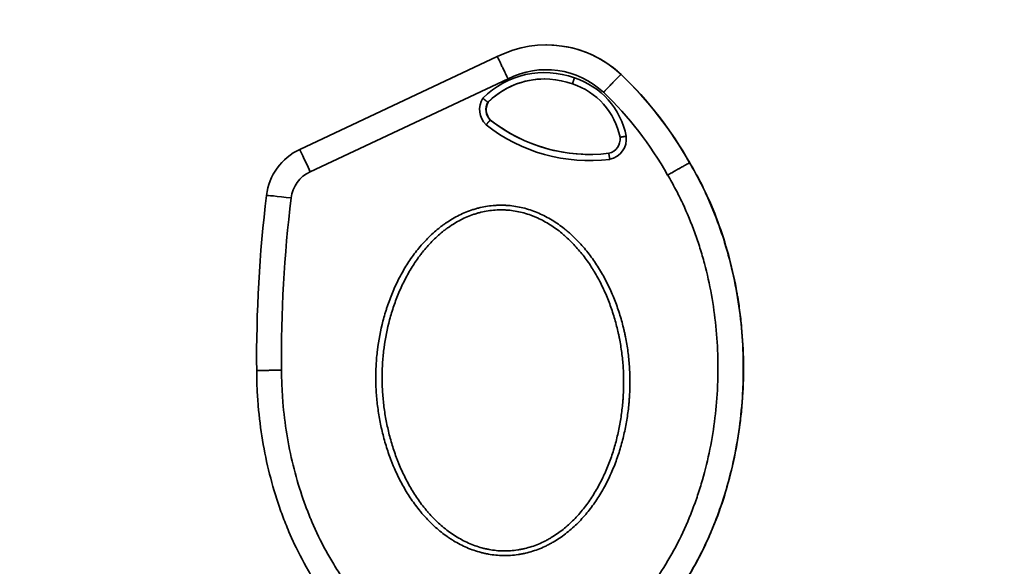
# Model space of a CAD drawing. Header units: millimetres. Extents: x 2770 to 3197, y 1404 to 1706.
# Tile 31 of 34: x 2983 to 3030, y 1653 to 1679. Entities that reach past the tile are written whole.
import ezdxf

# ---------------------------------------------------------------- set-up
doc = ezdxf.new("R2010")
doc.units = ezdxf.units.MM
doc.layers.add('粗实线层', color=7, linetype='Continuous', lineweight=35)
doc.styles.add('标准', font='txt', dxfattribs={"width": 0.667})
doc.dimstyles.new('对齐', dxfattribs={"dimtxt": 3, "dimasz": 2.5, "dimexe": 1.25, "dimexo": 0.625, "dimtad": 1, "dimdsep": 46, "dimtxsty": '标准', "dimcen": 2.5, "dimclrd": 3, "dimclre": 3, "dimclrt": 3, "dimadec": 0, "dimazin": 0, "dimtfac": 1, "dimtmove": 0, "dimatfit": 3, "dimfxl": 1, "dimarcsym": 0})

# ---------------------------------------------------------------- blocks, each defined once
blk = doc.blocks.new('*D27')
at = {"color": 3, "lineweight": -2, "transparency": 16777216}
for p, q in [((2967.538, 1636.261), (2967.538, 1681.999)), ((3045.538, 1636.261), (3045.538, 1681.999)), ((2971.538, 1680.749), (3041.538, 1680.749))]:
    blk.add_line(p, q, dxfattribs=at)
at = {"color": 3, "transparency": 16777216}
for points in [[(2971.538, 1681.416), (2971.538, 1680.082), (2967.538, 1680.749)], [(3041.538, 1681.416), (3041.538, 1680.082), (3045.538, 1680.749)]]:
    blk.add_solid(points, dxfattribs=at)
at = {"layer": 'Defpoints', "color": 0, "transparency": 16777216}
for p in [(3045.538, 1680.749), (2967.538, 1635.636), (3045.538, 1635.636)]:
    blk.add_point(p, dxfattribs=at)
at = {"color": 3, "lineweight": 18, "transparency": 16777216, "insert": (3006.538, 1683.624), "char_height": 4.5, "attachment_point": 5, "style": '标准'}
blk.add_mtext('78', dxfattribs=at)

msp = doc.modelspace()

# ---------------------------------------------------------------- linework, layer by layer
at = {"layer": '粗实线层', "color": 7}
for p, q in [((3008.186, 1677.868), (3008.178, 1677.868)), ((2996.391, 1672.879), (3005.834, 1677.313)), ((3011.758, 1676.458), (3011.751, 1676.458)), ((3011.751, 1676.458), (3011.751, 1676.458)), ((3011.758, 1676.458), (3011.758, 1676.458)), ((3006.347, 1676.253), (2996.89, 1671.812)), ((3005.384, 1675.129), (3005.397, 1675.129)), ((3005.501, 1674.276), (3005.513, 1674.276)), ((3015.036, 1672.23), (3015.028, 1672.23))]:
    msp.add_line(p, q, dxfattribs=at)
for centre, major_axis, ratio, start_param, end_param in [((3008.178, 1672.638), (2.625, 4.524), 0.999965, 6.05689, 7.273755), ((3008.186, 1672.638), (-4.289, 2.993), 0.999968, 4.569668, 5.32169), ((3008.093, 1672.392), (2.118, 3.576), 0.999955, 0.183892, 1.323456), ((3008.166, 1672.657), (2.053, 3.467), 0.999955, 6.067436, 7.286262), ((3008.096, 1672.388), (1.972, 3.314), 0.999952, 0.184542, 1.316742), ((3008.399, 1672.809), (1.866, 3.152), 0.999955, 5.438727, 6.50646), ((2999.186, 1663.332), (9.225, 15.654), 0.999958, 5.756649, 6.052145), ((2999.194, 1663.332), (-14.981, 10.282), 0.999961, 4.254829, 4.550325), ((3008.109, 1672.388), (-3.189, 2.169), 0.999956, 5.309801, 6.089693), ((3008.402, 1672.804), (1.721, 2.889), 0.999951, 5.444276, 6.510695), ((2999.174, 1663.351), (8.647, 14.601), 0.999955, 5.75786, 6.053851), ((3005.986, 1674.782), (0.51, 0.86), 0.999955, 1.536134, 2.92043), ((3005.989, 1674.777), (0.362, 0.599), 0.999937, 1.587884, 2.912402), ((3006.002, 1674.777), (-0.581, 0.39), 0.999945, 0.064826, 1.389344), ((3010.232, 1680.294), (4.053, 6.843), 0.999955, 3.007465, 3.799841), ((3010.235, 1680.289), (3.907, 6.58), 0.999954, 3.01045, 3.799139), ((3010.247, 1680.289), (-6.324, 4.31), 0.999957, 1.502071, 2.169007), ((3011.006, 1673.375), (0.362, 0.599), 0.999937, 3.913217, 5.370685), ((3011.003, 1673.38), (0.51, 0.86), 0.999955, 3.886876, 5.374388), ((2997.581, 1670.345), (1.373, 2.44), 0.999974, 0.951548, 1.963407), ((2996.901, 1671.793), (0.51, -1.086), 0.00225, 3.140536, 4.693879), ((2997.57, 1670.364), (0.815, 1.377), 0.999955, 0.973656, 1.985516), ((3059.762, 1662.851), (33.31, 56.319), 0.999956, 1.984951, 2.113333), ((2995.993, 1670.536), (1.191, -0.144), 0.0145, 1.582519, 3.14406), ((3059.75, 1662.87), (32.731, 55.268), 0.999955, 1.985516, 2.113929)]:
    msp.add_ellipse(centre, major_axis=major_axis, ratio=ratio, start_param=start_param, end_param=end_param, dxfattribs=at)
for points, knots in [([(3005.834, 1677.313), (3005.834, 1677.313), (3005.837, 1677.306), (3005.846, 1677.286), (3005.85, 1677.278), (3005.86, 1677.258), (3005.865, 1677.246), (3005.884, 1677.206), (3005.9, 1677.174), (3005.928, 1677.116), (3005.938, 1677.096), (3005.959, 1677.052), (3005.97, 1677.028), (3006.006, 1676.955), (3006.031, 1676.902), (3006.066, 1676.83), (3006.074, 1676.815), (3006.088, 1676.785), (3006.11, 1676.739), (3006.148, 1676.661), (3006.18, 1676.596), (3006.204, 1676.546), (3006.212, 1676.53), (3006.229, 1676.496), (3006.237, 1676.479), (3006.262, 1676.427), (3006.279, 1676.393), (3006.304, 1676.34), (3006.315, 1676.318), (3006.326, 1676.296), (3006.33, 1676.288), (3006.332, 1676.283), (3006.338, 1676.27), (3006.343, 1676.262), (3006.347, 1676.253)], [0, 0, 0, 0, 0.125, 0.125, 0.1875, 0.1875, 0.25, 0.25, 0.375, 0.375, 0.4375, 0.4375, 0.5, 0.5, 0.625, 0.625, 0.65625, 0.65625, 0.6875, 0.75, 0.8125, 0.8125, 0.84375, 0.84375, 0.875, 0.875, 0.9375, 0.9375, 0.96875, 0.976563, 0.976563, 0.984375, 0.984375, 1, 1, 1, 1]), ([(3009.427, 1676.007), (3009.427, 1676.007), (3009.427, 1676.007), (3009.427, 1676.008), (3009.427, 1676.008), (3009.427, 1676.009), (3009.427, 1676.01), (3009.428, 1676.012), (3009.428, 1676.014), (3009.429, 1676.016), (3009.429, 1676.018), (3009.43, 1676.021), (3009.431, 1676.023), (3009.432, 1676.027), (3009.433, 1676.03), (3009.434, 1676.034), (3009.435, 1676.038), (3009.436, 1676.042), (3009.438, 1676.046), (3009.439, 1676.05), (3009.44, 1676.053), (3009.441, 1676.057), (3009.443, 1676.062), (3009.444, 1676.067), (3009.446, 1676.072), (3009.448, 1676.078), (3009.45, 1676.084), (3009.452, 1676.091), (3009.455, 1676.098), (3009.457, 1676.106), (3009.46, 1676.114), (3009.463, 1676.123), (3009.466, 1676.133), (3009.47, 1676.143), (3009.473, 1676.154), (3009.477, 1676.165), (3009.481, 1676.178), (3009.485, 1676.19), (3009.49, 1676.204), (3009.495, 1676.218), (3009.5, 1676.232), (3009.505, 1676.247), (3009.51, 1676.263), (3009.516, 1676.279), (3009.519, 1676.29), (3009.521, 1676.296)], [0, 0, 0, 0, 0.018963, 0.038004, 0.057122, 0.076319, 0.095593, 0.114946, 0.134376, 0.153885, 0.173471, 0.193136, 0.212878, 0.232698, 0.252597, 0.272573, 0.292627, 0.31276, 0.33297, 0.347352, 0.362636, 0.378822, 0.39591, 0.413899, 0.43279, 0.452583, 0.473279, 0.494875, 0.517374, 0.540775, 0.565077, 0.590281, 0.616387, 0.643395, 0.671305, 0.700116, 0.72983, 0.760445, 0.791962, 0.82438, 0.857701, 0.891923, 0.927047, 0.963073, 1, 1, 1, 1]), ([(3011.751, 1676.458), (3011.75, 1676.458), (3011.743, 1676.454), (3011.726, 1676.438), (3011.719, 1676.432), (3011.706, 1676.42), (3011.702, 1676.416), (3011.692, 1676.407), (3011.687, 1676.402), (3011.66, 1676.376), (3011.634, 1676.35), (3011.596, 1676.312), (3011.588, 1676.304), (3011.572, 1676.287), (3011.563, 1676.279), (3011.537, 1676.252), (3011.518, 1676.233), (3011.46, 1676.174), (3011.419, 1676.131), (3011.362, 1676.073), (3011.35, 1676.061), (3011.327, 1676.037), (3011.291, 1676), (3011.23, 1675.937), (3011.18, 1675.884), (3011.141, 1675.843), (3011.128, 1675.83), (3011.102, 1675.802), (3011.089, 1675.788), (3011.049, 1675.746), (3011.022, 1675.718), (3010.988, 1675.683), (3010.978, 1675.672), (3010.968, 1675.661), (3010.961, 1675.654), (3010.958, 1675.651), (3010.941, 1675.633), (3010.928, 1675.619), (3010.914, 1675.605)], [0, 0, 0, 0, 0.125, 0.125, 0.1875, 0.1875, 0.21875, 0.21875, 0.25, 0.25, 0.375, 0.375, 0.40625, 0.40625, 0.4375, 0.4375, 0.5, 0.5, 0.625, 0.625, 0.65625, 0.65625, 0.6875, 0.75, 0.8125, 0.8125, 0.84375, 0.84375, 0.875, 0.875, 0.9375, 0.9375, 0.953125, 0.960937, 0.960937, 0.96875, 0.96875, 1, 1, 1, 1]), ([(3005.384, 1675.129), (3005.384, 1675.129), (3005.384, 1675.129), (3005.384, 1675.13), (3005.383, 1675.13), (3005.383, 1675.131), (3005.382, 1675.132), (3005.38, 1675.133), (3005.379, 1675.134), (3005.377, 1675.136), (3005.375, 1675.137), (3005.373, 1675.139), (3005.37, 1675.141), (3005.367, 1675.144), (3005.364, 1675.146), (3005.36, 1675.149), (3005.357, 1675.152), (3005.352, 1675.156), (3005.348, 1675.159), (3005.343, 1675.163), (3005.338, 1675.167), (3005.332, 1675.171), (3005.326, 1675.176), (3005.32, 1675.181), (3005.312, 1675.187), (3005.304, 1675.194), (3005.293, 1675.202), (3005.282, 1675.211), (3005.271, 1675.22), (3005.26, 1675.229), (3005.247, 1675.238), (3005.235, 1675.248), (3005.223, 1675.258), (3005.21, 1675.268), (3005.197, 1675.278), (3005.184, 1675.289), (3005.171, 1675.3), (3005.157, 1675.31), (3005.149, 1675.318), (3005.144, 1675.321)], [0, 0, 0, 0, 0.018419, 0.037135, 0.056148, 0.075459, 0.095068, 0.114976, 0.135183, 0.155689, 0.176495, 0.1976, 0.219006, 0.240713, 0.262721, 0.285031, 0.307642, 0.330556, 0.353772, 0.377292, 0.401116, 0.425244, 0.449676, 0.474415, 0.499459, 0.535157, 0.570862, 0.606574, 0.642293, 0.67802, 0.713756, 0.7495, 0.785254, 0.821018, 0.856792, 0.892576, 0.928372, 0.96418, 1, 1, 1, 1]), ([(3005.501, 1674.276), (3005.5, 1674.276), (3005.5, 1674.276), (3005.5, 1674.276), (3005.5, 1674.276), (3005.499, 1674.276), (3005.498, 1674.275), (3005.498, 1674.274), (3005.496, 1674.274), (3005.495, 1674.272), (3005.494, 1674.271), (3005.492, 1674.269), (3005.49, 1674.268), (3005.488, 1674.266), (3005.486, 1674.263), (3005.483, 1674.26), (3005.48, 1674.257), (3005.477, 1674.254), (3005.474, 1674.25), (3005.47, 1674.246), (3005.466, 1674.242), (3005.461, 1674.237), (3005.456, 1674.232), (3005.451, 1674.226), (3005.446, 1674.22), (3005.44, 1674.214), (3005.434, 1674.207), (3005.427, 1674.2), (3005.42, 1674.192), (3005.413, 1674.184), (3005.406, 1674.175), (3005.398, 1674.166), (3005.389, 1674.157), (3005.381, 1674.147), (3005.372, 1674.136), (3005.362, 1674.126), (3005.353, 1674.115), (3005.343, 1674.103), (3005.332, 1674.091), (3005.322, 1674.079), (3005.311, 1674.067), (3005.304, 1674.059), (3005.3, 1674.055)], [0, 0, 0, 0, 0.01459, 0.029714, 0.045371, 0.061561, 0.078285, 0.095543, 0.113334, 0.131658, 0.150517, 0.169909, 0.189835, 0.210295, 0.231288, 0.252816, 0.274877, 0.297473, 0.320602, 0.344265, 0.368463, 0.393194, 0.41846, 0.444259, 0.470593, 0.49746, 0.524862, 0.552798, 0.581269, 0.610273, 0.639812, 0.669885, 0.700492, 0.731633, 0.763309, 0.795519, 0.828263, 0.861542, 0.895355, 0.929702, 0.964584, 1, 1, 1, 1]), ([(3011.701, 1673.455), (3011.701, 1673.455), (3011.701, 1673.455), (3011.701, 1673.455), (3011.702, 1673.455), (3011.702, 1673.456), (3011.703, 1673.456), (3011.704, 1673.456), (3011.705, 1673.456), (3011.706, 1673.457), (3011.708, 1673.457), (3011.71, 1673.457), (3011.712, 1673.458), (3011.715, 1673.458), (3011.718, 1673.459), (3011.721, 1673.46), (3011.725, 1673.46), (3011.73, 1673.461), (3011.734, 1673.462), (3011.74, 1673.463), (3011.745, 1673.464), (3011.751, 1673.465), (3011.758, 1673.467), (3011.765, 1673.468), (3011.773, 1673.469), (3011.782, 1673.471), (3011.791, 1673.472), (3011.8, 1673.474), (3011.811, 1673.476), (3011.821, 1673.478), (3011.833, 1673.48), (3011.845, 1673.482), (3011.857, 1673.484), (3011.871, 1673.486), (3011.884, 1673.489), (3011.899, 1673.491), (3011.914, 1673.493), (3011.929, 1673.496), (3011.945, 1673.499), (3011.961, 1673.501), (3011.978, 1673.504), (3011.989, 1673.506), (3011.995, 1673.507)], [0, 0, 0, 0, 0.013338, 0.027273, 0.041806, 0.056938, 0.072667, 0.088994, 0.105919, 0.123442, 0.141564, 0.160283, 0.179601, 0.199516, 0.22003, 0.241142, 0.262851, 0.285159, 0.308066, 0.33157, 0.355672, 0.380373, 0.405671, 0.431568, 0.458063, 0.485156, 0.512848, 0.541137, 0.570025, 0.599511, 0.629595, 0.660277, 0.691557, 0.723436, 0.755913, 0.788988, 0.822661, 0.856932, 0.891802, 0.92727, 0.963336, 1, 1, 1, 1]), ([(3011.164, 1672.693), (3011.164, 1672.693), (3011.164, 1672.693), (3011.164, 1672.693), (3011.164, 1672.692), (3011.164, 1672.691), (3011.164, 1672.69), (3011.164, 1672.688), (3011.164, 1672.686), (3011.165, 1672.684), (3011.165, 1672.681), (3011.166, 1672.678), (3011.166, 1672.674), (3011.167, 1672.671), (3011.168, 1672.666), (3011.168, 1672.662), (3011.169, 1672.656), (3011.17, 1672.651), (3011.171, 1672.645), (3011.172, 1672.638), (3011.173, 1672.632), (3011.174, 1672.624), (3011.176, 1672.616), (3011.177, 1672.607), (3011.179, 1672.596), (3011.181, 1672.584), (3011.183, 1672.571), (3011.186, 1672.557), (3011.188, 1672.543), (3011.191, 1672.529), (3011.193, 1672.514), (3011.196, 1672.499), (3011.198, 1672.483), (3011.201, 1672.467), (3011.204, 1672.451), (3011.206, 1672.435), (3011.209, 1672.418), (3011.211, 1672.407), (3011.212, 1672.402)], [0, 0, 0, 0, 0.019244, 0.038819, 0.058724, 0.07896, 0.099526, 0.120423, 0.14165, 0.163208, 0.185097, 0.207317, 0.229867, 0.252749, 0.275961, 0.299505, 0.32338, 0.347586, 0.372123, 0.396992, 0.422192, 0.447724, 0.473587, 0.499783, 0.535504, 0.571226, 0.606949, 0.642673, 0.678398, 0.714125, 0.749854, 0.785584, 0.821315, 0.857049, 0.892784, 0.92852, 0.964259, 1, 1, 1, 1]), ([(3015.028, 1672.23), (3015.171, 1671.99), (3015.308, 1671.747), (3015.567, 1671.255), (3015.691, 1671.007), (3016.042, 1670.253), (3016.252, 1669.741), (3016.532, 1668.957), (3016.62, 1668.694), (3016.743, 1668.295), (3016.782, 1668.161), (3016.859, 1667.893), (3016.896, 1667.758), (3017.072, 1667.084), (3017.19, 1666.542), (3017.38, 1665.451), (3017.453, 1664.903), (3017.555, 1663.801), (3017.584, 1663.248), (3017.593, 1662.552), (3017.594, 1662.413), (3017.593, 1662.203), (3017.592, 1662.134), (3017.59, 1661.994), (3017.582, 1661.646), (3017.566, 1661.3), (3017.512, 1660.471), (3017.454, 1659.922), (3017.295, 1658.832), (3017.193, 1658.292), (3016.946, 1657.218), (3016.799, 1656.685), (3016.586, 1656.024), (3016.52, 1655.827), (3016.45, 1655.629), (3016.403, 1655.498), (3016.379, 1655.432), (3016.257, 1655.105), (3016.154, 1654.847), (3015.827, 1654.08), (3015.586, 1653.582), (3015.188, 1652.855), (3015.049, 1652.616), (3014.758, 1652.145), (3014.607, 1651.913), (3014.289, 1651.457), (3014.124, 1651.232), (3013.908, 1650.957), (3013.864, 1650.902), (3013.776, 1650.794), (3013.643, 1650.632), (3013.507, 1650.473), (3013.229, 1650.162), (3013.039, 1649.96), (3012.645, 1649.571), (3012.442, 1649.383), (3012.022, 1649.021), (3011.806, 1648.847), (3011.471, 1648.598), (3011.301, 1648.476), (3011.127, 1648.359), (3011.01, 1648.282), (3010.95, 1648.244), (3010.772, 1648.131), (3010.592, 1648.023), (3010.409, 1647.92), (3010.286, 1647.852), (3010.224, 1647.819), (3009.913, 1647.657), (3009.66, 1647.538), (3009.147, 1647.324), (3008.887, 1647.228), (3008.358, 1647.061), (3008.09, 1646.989), (3007.681, 1646.9), (3007.544, 1646.873), (3007.336, 1646.838), (3007.267, 1646.828), (3007.128, 1646.808), (3007.058, 1646.798), (3006.711, 1646.757), (3006.157, 1646.718), (3005.327, 1646.739), (3004.775, 1646.806), (3004.43, 1646.865), (3004.361, 1646.878), (3004.224, 1646.905), (3004.155, 1646.919), (3003.949, 1646.965), (3003.814, 1646.998), (3003.41, 1647.107), (3003.145, 1647.192), (3002.624, 1647.385), (3002.368, 1647.492), (3001.99, 1647.671), (3001.803, 1647.764), (3001.617, 1647.864), (3001.495, 1647.932), (3001.433, 1647.967), (3001.131, 1648.142), (3000.896, 1648.291), (3000.439, 1648.606), (3000.217, 1648.772), (2999.786, 1649.119), (2999.576, 1649.3), (2999.17, 1649.677), (2998.972, 1649.873), (2998.732, 1650.127), (2998.685, 1650.178), (2998.59, 1650.281), (2998.543, 1650.334), (2998.404, 1650.491), (2998.313, 1650.596), (2998.046, 1650.917), (2997.875, 1651.136), (2997.547, 1651.582), (2997.39, 1651.809), (2997.087, 1652.271), (2996.943, 1652.506), (2996.527, 1653.223), (2996.273, 1653.716), (2996.014, 1654.287), (2995.986, 1654.351), (2995.929, 1654.479), (2995.902, 1654.543), (2995.82, 1654.736), (2995.767, 1654.864), (2995.612, 1655.252), (2995.516, 1655.512), (2995.244, 1656.296), (2995.087, 1656.825), (2994.818, 1657.893), (2994.705, 1658.432), (2994.524, 1659.522), (2994.455, 1660.072), (2994.397, 1660.766), (2994.386, 1660.905), (2994.368, 1661.184), (2994.345, 1661.601), (2994.335, 1662.019), (2994.334, 1662.298)], [0, 0, 0, 0, 0.015625, 0.015625, 0.03125, 0.03125, 0.0625, 0.0625, 0.078125, 0.078125, 0.085937, 0.085937, 0.09375, 0.09375, 0.125, 0.125, 0.15625, 0.15625, 0.1875, 0.1875, 0.195312, 0.195312, 0.199219, 0.199219, 0.203125, 0.21875, 0.21875, 0.25, 0.25, 0.28125, 0.28125, 0.3125, 0.3125, 0.320312, 0.324219, 0.324219, 0.328125, 0.328125, 0.34375, 0.34375, 0.375, 0.375, 0.390625, 0.390625, 0.40625, 0.40625, 0.421875, 0.421875, 0.425781, 0.425781, 0.429687, 0.4375, 0.4375, 0.453125, 0.453125, 0.46875, 0.46875, 0.484375, 0.484375, 0.492187, 0.496094, 0.496094, 0.5, 0.5, 0.507812, 0.511719, 0.511719, 0.515625, 0.515625, 0.53125, 0.53125, 0.546875, 0.546875, 0.5625, 0.5625, 0.570312, 0.570312, 0.574219, 0.574219, 0.578125, 0.578125, 0.59375, 0.609375, 0.625, 0.625, 0.628906, 0.628906, 0.632812, 0.632812, 0.640625, 0.640625, 0.65625, 0.65625, 0.671875, 0.671875, 0.679687, 0.683594, 0.683594, 0.6875, 0.6875, 0.703125, 0.703125, 0.71875, 0.71875, 0.734375, 0.734375, 0.75, 0.75, 0.753906, 0.753906, 0.757812, 0.757812, 0.765625, 0.765625, 0.78125, 0.78125, 0.796875, 0.796875, 0.8125, 0.8125, 0.84375, 0.84375, 0.847656, 0.847656, 0.851562, 0.851562, 0.859375, 0.859375, 0.875, 0.875, 0.90625, 0.90625, 0.9375, 0.9375, 0.96875, 0.96875, 0.976562, 0.976562, 0.984375, 1, 1, 1, 1]), ([(3010.466, 1647.946), (3010.494, 1647.962), (3010.643, 1648.047), (3010.789, 1648.135), (3011.143, 1648.359), (3011.372, 1648.517), (3011.818, 1648.849), (3012.035, 1649.023), (3012.457, 1649.388), (3012.662, 1649.578), (3013.061, 1649.973), (3013.252, 1650.176), (3013.621, 1650.592), (3013.799, 1650.805), (3014.14, 1651.241), (3014.304, 1651.464), (3014.777, 1652.145), (3015.068, 1652.617), (3015.402, 1653.228), (3015.467, 1653.351), (3015.595, 1653.6), (3015.657, 1653.725), (3015.84, 1654.102), (3015.954, 1654.356), (3016.28, 1655.122), (3016.472, 1655.64), (3016.81, 1656.691), (3016.956, 1657.223), (3017.204, 1658.3), (3017.306, 1658.846), (3017.406, 1659.536), (3017.425, 1659.674), (3017.459, 1659.951), (3017.507, 1660.366), (3017.542, 1660.781), (3017.595, 1661.611), (3017.622, 1662.716), (3017.562, 1663.82), (3017.485, 1664.647), (3017.454, 1664.923), (3017.398, 1665.336), (3017.368, 1665.543), (3017.335, 1665.75), (3017.312, 1665.887), (3017.301, 1665.956), (3017.192, 1666.575), (3017.073, 1667.117), (3016.792, 1668.185), (3016.629, 1668.711), (3016.258, 1669.746), (3016.049, 1670.256), (3015.699, 1671.007), (3015.576, 1671.255), (3015.316, 1671.746), (3015.18, 1671.989), (3015.036, 1672.23)], [0, 0, 0, 0, 0.003434, 0.018766, 0.018766, 0.04943, 0.04943, 0.080093, 0.080093, 0.110757, 0.110757, 0.14142, 0.14142, 0.172084, 0.172084, 0.202747, 0.202747, 0.264075, 0.264075, 0.279406, 0.279406, 0.294738, 0.294738, 0.325402, 0.325402, 0.386729, 0.386729, 0.448056, 0.448056, 0.509383, 0.509383, 0.524715, 0.524715, 0.540047, 0.57071, 0.57071, 0.632037, 0.693364, 0.693364, 0.724028, 0.724028, 0.73936, 0.747026, 0.747026, 0.754692, 0.754692, 0.816019, 0.816019, 0.877346, 0.877346, 0.938673, 0.938673, 0.969336, 0.969336, 1, 1, 1, 1]), ([(3015.028, 1672.23), (3015.027, 1672.231), (3015.02, 1672.228), (3014.999, 1672.218), (3014.99, 1672.214), (3014.975, 1672.207), (3014.969, 1672.204), (3014.957, 1672.198), (3014.951, 1672.194), (3014.917, 1672.177), (3014.885, 1672.16), (3014.837, 1672.134), (3014.827, 1672.128), (3014.806, 1672.117), (3014.796, 1672.111), (3014.762, 1672.093), (3014.739, 1672.08), (3014.667, 1672.04), (3014.614, 1672.01), (3014.543, 1671.97), (3014.528, 1671.962), (3014.499, 1671.945), (3014.454, 1671.92), (3014.377, 1671.877), (3014.313, 1671.84), (3014.264, 1671.812), (3014.248, 1671.803), (3014.215, 1671.784), (3014.198, 1671.774), (3014.147, 1671.745), (3014.114, 1671.726), (3014.063, 1671.697), (3014.041, 1671.684), (3014.02, 1671.672), (3014.011, 1671.667), (3014.007, 1671.665), (3013.995, 1671.657), (3013.986, 1671.652), (3013.978, 1671.647)], [0, 0, 0, 0, 0.125, 0.125, 0.1875, 0.1875, 0.21875, 0.21875, 0.25, 0.25, 0.375, 0.375, 0.40625, 0.40625, 0.4375, 0.4375, 0.5, 0.5, 0.625, 0.625, 0.65625, 0.65625, 0.6875, 0.75, 0.8125, 0.8125, 0.84375, 0.84375, 0.875, 0.875, 0.9375, 0.9375, 0.96875, 0.976563, 0.976563, 0.984375, 0.984375, 1, 1, 1, 1]), ([(2995.522, 1662.326), (2995.523, 1662.07), (2995.529, 1661.814), (2995.546, 1661.431), (2995.553, 1661.303), (2995.569, 1661.048), (2995.578, 1660.92), (2995.63, 1660.283), (2995.692, 1659.777), (2995.854, 1658.777), (2995.954, 1658.281), (2996.195, 1657.299), (2996.335, 1656.814), (2996.578, 1656.093), (2996.664, 1655.853), (2996.802, 1655.497), (2996.873, 1655.319), (2996.947, 1655.142), (2996.997, 1655.025), (2997.023, 1654.966), (2997.255, 1654.438), (2997.482, 1653.982), (2997.855, 1653.319), (2997.985, 1653.101), (2998.256, 1652.673), (2998.397, 1652.463), (2998.692, 1652.05), (2998.845, 1651.847), (2999.085, 1651.549), (2999.208, 1651.402), (2999.334, 1651.257), (2999.419, 1651.16), (2999.462, 1651.113), (2999.678, 1650.876), (2999.857, 1650.692), (3000.225, 1650.34), (3000.414, 1650.17), (3000.805, 1649.845), (3001.006, 1649.69), (3001.42, 1649.394), (3001.634, 1649.254), (3001.909, 1649.09), (3001.964, 1649.058), (3002.076, 1648.994), (3002.133, 1648.963), (3002.302, 1648.871), (3002.417, 1648.812), (3002.762, 1648.644), (3002.996, 1648.543), (3003.473, 1648.363), (3003.716, 1648.284), (3004.086, 1648.183), (3004.211, 1648.152), (3004.4, 1648.111), (3004.463, 1648.097), (3004.589, 1648.073), (3004.653, 1648.062), (3004.969, 1648.009), (3005.476, 1647.95), (3005.984, 1647.944), (3006.493, 1647.963), (3006.748, 1647.986), (3007.066, 1648.032), (3007.13, 1648.042), (3007.257, 1648.063), (3007.447, 1648.097), (3007.634, 1648.139), (3008.006, 1648.231), (3008.25, 1648.304), (3008.73, 1648.473), (3008.967, 1648.569), (3009.316, 1648.729), (3009.431, 1648.785), (3009.603, 1648.873), (3009.66, 1648.903), (3009.773, 1648.965), (3009.942, 1649.059), (3010.108, 1649.158), (3010.271, 1649.26), (3010.326, 1649.295), (3010.433, 1649.366), (3010.487, 1649.402), (3010.752, 1649.583), (3010.957, 1649.736), (3011.354, 1650.055), (3011.546, 1650.221), (3011.918, 1650.567), (3012.098, 1650.746), (3012.448, 1651.117), (3012.617, 1651.308), (3012.821, 1651.555), (3012.862, 1651.605), (3012.942, 1651.705), (3012.982, 1651.755), (3013.1, 1651.907), (3013.178, 1652.009), (3013.405, 1652.318), (3013.549, 1652.528), (3013.965, 1653.167), (3014.219, 1653.607), (3014.682, 1654.51), (3014.891, 1654.973), (3015.128, 1655.567), (3015.174, 1655.686), (3015.241, 1655.866), (3015.263, 1655.927), (3015.307, 1656.047), (3015.413, 1656.349), (3015.511, 1656.652), (3015.73, 1657.382), (3015.855, 1657.872), (3016.065, 1658.861), (3016.149, 1659.358), (3016.281, 1660.361), (3016.327, 1660.865), (3016.367, 1661.628), (3016.376, 1661.883), (3016.38, 1662.202), (3016.381, 1662.266), (3016.382, 1662.394), (3016.382, 1662.586), (3016.379, 1662.778), (3016.364, 1663.415), (3016.332, 1663.922), (3016.23, 1664.932), (3016.159, 1665.435), (3015.978, 1666.434), (3015.867, 1666.932), (3015.702, 1667.55), (3015.668, 1667.673), (3015.597, 1667.919), (3015.486, 1668.286), (3015.364, 1668.648), (3015.105, 1669.366), (3014.911, 1669.835), (3014.587, 1670.526), (3014.474, 1670.754), (3014.235, 1671.204), (3014.109, 1671.427), (3013.978, 1671.647)], [0, 0, 0, 0, 0.015625, 0.015625, 0.023438, 0.023438, 0.03125, 0.03125, 0.0625, 0.0625, 0.09375, 0.09375, 0.125, 0.125, 0.140625, 0.140625, 0.148438, 0.152344, 0.152344, 0.15625, 0.15625, 0.1875, 0.1875, 0.203125, 0.203125, 0.21875, 0.21875, 0.234375, 0.234375, 0.242188, 0.246094, 0.246094, 0.25, 0.25, 0.265625, 0.265625, 0.28125, 0.28125, 0.296875, 0.296875, 0.3125, 0.3125, 0.316406, 0.316406, 0.320313, 0.320313, 0.328125, 0.328125, 0.34375, 0.34375, 0.359375, 0.359375, 0.367188, 0.367188, 0.371094, 0.371094, 0.375, 0.375, 0.390625, 0.40625, 0.40625, 0.421875, 0.421875, 0.425781, 0.425781, 0.429687, 0.4375, 0.4375, 0.453125, 0.453125, 0.46875, 0.46875, 0.476562, 0.476562, 0.480469, 0.480469, 0.484375, 0.492187, 0.492187, 0.496094, 0.496094, 0.5, 0.5, 0.515625, 0.515625, 0.53125, 0.53125, 0.546875, 0.546875, 0.5625, 0.5625, 0.566406, 0.566406, 0.570313, 0.570313, 0.578125, 0.578125, 0.59375, 0.59375, 0.625, 0.625, 0.65625, 0.65625, 0.664063, 0.664063, 0.667969, 0.667969, 0.671875, 0.6875, 0.6875, 0.71875, 0.71875, 0.75, 0.75, 0.78125, 0.78125, 0.796875, 0.796875, 0.800781, 0.800781, 0.804688, 0.8125, 0.8125, 0.84375, 0.84375, 0.875, 0.875, 0.90625, 0.90625, 0.914063, 0.914063, 0.921875, 0.9375, 0.9375, 0.96875, 0.96875, 0.984375, 0.984375, 1, 1, 1, 1]), ([(3006.085, 1670.21), (3006.145, 1670.209), (3006.205, 1670.206), (3006.325, 1670.199), (3006.385, 1670.195), (3006.564, 1670.177), (3006.683, 1670.16), (3007.034, 1670.096), (3007.264, 1670.035), (3007.601, 1669.917), (3007.713, 1669.873), (3007.933, 1669.777), (3008.041, 1669.726), (3008.358, 1669.56), (3008.561, 1669.436), (3008.854, 1669.23), (3008.949, 1669.159), (3009.09, 1669.047), (3009.136, 1669.009), (3009.228, 1668.932), (3009.273, 1668.892), (3009.496, 1668.694), (3009.664, 1668.526), (3009.982, 1668.175), (3010.132, 1667.993), (3010.416, 1667.613), (3010.55, 1667.417), (3010.74, 1667.112), (3010.801, 1667.009), (3010.918, 1666.802), (3010.975, 1666.698), (3011.138, 1666.382), (3011.239, 1666.168), (3011.424, 1665.734), (3011.509, 1665.514), (3011.663, 1665.068), (3011.734, 1664.842), (3011.827, 1664.498), (3011.857, 1664.383), (3011.898, 1664.209), (3011.911, 1664.15), (3011.937, 1664.034), (3011.998, 1663.742), (3012.047, 1663.45), (3012.11, 1662.981), (3012.157, 1662.511), (3012.173, 1662.039), (3012.175, 1661.565), (3012.168, 1661.328), (3012.15, 1661.031), (3012.146, 1660.971), (3012.137, 1660.852), (3012.132, 1660.793), (3012.115, 1660.615), (3012.077, 1660.26), (3012.021, 1659.91), (3011.934, 1659.447), (3011.883, 1659.217), (3011.766, 1658.76), (3011.7, 1658.534), (3011.552, 1658.086), (3011.47, 1657.864), (3011.334, 1657.534), (3011.287, 1657.424), (3011.187, 1657.206), (3011.136, 1657.099), (3010.975, 1656.78), (3010.859, 1656.573), (3010.612, 1656.169), (3010.479, 1655.973), (3010.266, 1655.687), (3010.193, 1655.594), (3010.079, 1655.456), (3010.04, 1655.41), (3009.962, 1655.32), (3009.922, 1655.275), (3009.719, 1655.054), (3009.549, 1654.888), (3009.192, 1654.576), (3009.004, 1654.431), (3008.708, 1654.231), (3008.607, 1654.168), (3008.451, 1654.078), (3008.398, 1654.048), (3008.292, 1653.992), (3008.239, 1653.965), (3007.971, 1653.834), (3007.751, 1653.746), (3007.412, 1653.639), (3007.298, 1653.608), (3007.123, 1653.567), (3007.036, 1653.549), (3006.947, 1653.533), (3006.888, 1653.523), (3006.858, 1653.518), (3006.59, 1653.479), (3006.353, 1653.464), (3005.879, 1653.471), (3005.643, 1653.494), (3005.349, 1653.547), (3005.29, 1653.559), (3005.173, 1653.584), (3005.114, 1653.599), (3004.941, 1653.644), (3004.827, 1653.679), (3004.49, 1653.795), (3004.272, 1653.889), (3003.954, 1654.053), (3003.85, 1654.112), (3003.722, 1654.189), (3003.696, 1654.205), (3003.645, 1654.237), (3003.57, 1654.286), (3003.495, 1654.336), (3003.251, 1654.506), (3003.065, 1654.654), (3002.712, 1654.969), (3002.544, 1655.137), (3002.344, 1655.358), (3002.304, 1655.402), (3002.226, 1655.493), (3002.188, 1655.539), (3002.074, 1655.678), (3002, 1655.772), (3001.787, 1656.058), (3001.654, 1656.254), (3001.406, 1656.656), (3001.29, 1656.862), (3001.074, 1657.283), (3000.974, 1657.498), (3000.858, 1657.772), (3000.835, 1657.827), (3000.791, 1657.938), (3000.769, 1657.993), (3000.705, 1658.161), (3000.664, 1658.273), (3000.549, 1658.61), (3000.479, 1658.836), (3000.356, 1659.292), (3000.301, 1659.521), (3000.207, 1659.983), (3000.167, 1660.215), (3000.101, 1660.683), (3000.076, 1660.918), (3000.049, 1661.273), (3000.042, 1661.392), (3000.034, 1661.571), (3000.032, 1661.63), (3000.029, 1661.75), (3000.024, 1662.048), (3000.03, 1662.344), (3000.056, 1662.816), (3000.077, 1663.051), (3000.163, 1663.752), (3000.25, 1664.215), (3000.4, 1664.788), (3000.432, 1664.902), (3000.482, 1665.073), (3000.5, 1665.13), (3000.536, 1665.244), (3000.554, 1665.301), (3000.649, 1665.584), (3000.732, 1665.807), (3000.914, 1666.244), (3001.013, 1666.459), (3001.227, 1666.881), (3001.342, 1667.087), (3001.528, 1667.39), (3001.593, 1667.49), (3001.726, 1667.687), (3001.795, 1667.785), (3002.01, 1668.073), (3002.162, 1668.257), (3002.482, 1668.607), (3002.65, 1668.774), (3002.918, 1669.009), (3003.01, 1669.085), (3003.151, 1669.195), (3003.199, 1669.231), (3003.296, 1669.302), (3003.345, 1669.336), (3003.593, 1669.505), (3003.798, 1669.625), (3004.223, 1669.836), (3004.444, 1669.926), (3004.729, 1670.017), (3004.787, 1670.034), (3004.903, 1670.066), (3005.077, 1670.111), (3005.37, 1670.167), (3005.606, 1670.193), (3005.785, 1670.205), (3005.845, 1670.207), (3005.964, 1670.21), (3006.024, 1670.211), (3006.085, 1670.21)], [0, 0, 0, 0, 0.003906, 0.003906, 0.007813, 0.007813, 0.015625, 0.015625, 0.03125, 0.03125, 0.039063, 0.039063, 0.046875, 0.046875, 0.0625, 0.0625, 0.070313, 0.070313, 0.074219, 0.074219, 0.078125, 0.078125, 0.09375, 0.09375, 0.109375, 0.109375, 0.125, 0.125, 0.132813, 0.132813, 0.140625, 0.140625, 0.15625, 0.15625, 0.171875, 0.171875, 0.1875, 0.1875, 0.195313, 0.195313, 0.199219, 0.199219, 0.203125, 0.21875, 0.21875, 0.234375, 0.25, 0.25, 0.265625, 0.265625, 0.269531, 0.269531, 0.273438, 0.273438, 0.28125, 0.296875, 0.296875, 0.3125, 0.3125, 0.328125, 0.328125, 0.34375, 0.34375, 0.351563, 0.351563, 0.359375, 0.359375, 0.375, 0.375, 0.390625, 0.390625, 0.398438, 0.398438, 0.402344, 0.402344, 0.40625, 0.40625, 0.421875, 0.421875, 0.4375, 0.4375, 0.445313, 0.445313, 0.449219, 0.449219, 0.453125, 0.453125, 0.46875, 0.46875, 0.476563, 0.476563, 0.480469, 0.482422, 0.482422, 0.484375, 0.484375, 0.5, 0.5, 0.515625, 0.515625, 0.519531, 0.519531, 0.523438, 0.523438, 0.53125, 0.53125, 0.546875, 0.546875, 0.554688, 0.554688, 0.556641, 0.556641, 0.558594, 0.5625, 0.5625, 0.578125, 0.578125, 0.59375, 0.59375, 0.597656, 0.597656, 0.601563, 0.601563, 0.609375, 0.609375, 0.625, 0.625, 0.640625, 0.640625, 0.65625, 0.65625, 0.660156, 0.660156, 0.664063, 0.664063, 0.671875, 0.671875, 0.6875, 0.6875, 0.703125, 0.703125, 0.71875, 0.71875, 0.734375, 0.734375, 0.742188, 0.742188, 0.746094, 0.746094, 0.75, 0.765625, 0.765625, 0.78125, 0.78125, 0.8125, 0.8125, 0.820313, 0.820313, 0.824219, 0.824219, 0.828125, 0.828125, 0.84375, 0.84375, 0.859375, 0.859375, 0.875, 0.875, 0.882813, 0.882813, 0.890625, 0.890625, 0.90625, 0.90625, 0.921875, 0.921875, 0.929688, 0.929688, 0.933594, 0.933594, 0.9375, 0.9375, 0.953125, 0.953125, 0.96875, 0.96875, 0.972656, 0.972656, 0.976563, 0.984375, 0.992188, 0.992188, 0.996094, 0.996094, 1, 1, 1, 1]), ([(3006.081, 1669.987), (3005.849, 1669.991), (3005.619, 1669.975), (3005.279, 1669.922), (3005.166, 1669.899), (3004.998, 1669.859), (3004.942, 1669.844), (3004.858, 1669.82), (3004.831, 1669.811), (3004.775, 1669.794), (3004.748, 1669.785), (3004.501, 1669.703), (3004.289, 1669.613), (3003.882, 1669.404), (3003.686, 1669.284), (3003.449, 1669.117), (3003.403, 1669.083), (3003.31, 1669.013), (3003.174, 1668.906), (3003.044, 1668.794), (3002.79, 1668.562), (3002.63, 1668.399), (3002.403, 1668.141), (3002.329, 1668.053), (3002.222, 1667.918), (3002.187, 1667.872), (3002.117, 1667.78), (3002.083, 1667.734), (3001.914, 1667.499), (3001.789, 1667.307), (3001.556, 1666.914), (3001.447, 1666.713), (3001.247, 1666.303), (3001.154, 1666.095), (3000.984, 1665.67), (3000.906, 1665.454), (3000.8, 1665.125), (3000.767, 1665.015), (3000.704, 1664.794), (3000.674, 1664.683), (3000.535, 1664.129), (3000.454, 1663.682), (3000.375, 1663.005), (3000.356, 1662.778), (3000.332, 1662.322), (3000.327, 1662.093), (3000.331, 1661.806), (3000.332, 1661.749), (3000.335, 1661.634), (3000.337, 1661.576), (3000.344, 1661.404), (3000.351, 1661.289), (3000.376, 1660.947), (3000.4, 1660.719), (3000.461, 1660.268), (3000.498, 1660.044), (3000.587, 1659.598), (3000.638, 1659.376), (3000.754, 1658.935), (3000.819, 1658.716), (3000.927, 1658.39), (3000.965, 1658.281), (3001.025, 1658.119), (3001.046, 1658.065), (3001.087, 1657.958), (3001.109, 1657.905), (3001.218, 1657.639), (3001.312, 1657.431), (3001.515, 1657.022), (3001.624, 1656.822), (3001.859, 1656.431), (3001.984, 1656.239), (3002.185, 1655.96), (3002.254, 1655.869), (3002.362, 1655.733), (3002.399, 1655.688), (3002.472, 1655.599), (3002.51, 1655.556), (3002.7, 1655.339), (3002.859, 1655.175), (3003.195, 1654.865), (3003.371, 1654.72), (3003.651, 1654.518), (3003.746, 1654.453), (3003.943, 1654.33), (3004.043, 1654.272), (3004.347, 1654.109), (3004.556, 1654.015), (3004.879, 1653.899), (3004.989, 1653.865), (3005.156, 1653.819), (3005.212, 1653.805), (3005.325, 1653.78), (3005.382, 1653.768), (3005.666, 1653.715), (3005.894, 1653.692), (3006.35, 1653.685), (3006.579, 1653.7), (3006.838, 1653.74), (3006.866, 1653.744), (3006.923, 1653.754), (3007.009, 1653.77), (3007.093, 1653.788), (3007.261, 1653.829), (3007.371, 1653.86), (3007.697, 1653.966), (3007.908, 1654.054), (3008.165, 1654.185), (3008.216, 1654.212), (3008.317, 1654.268), (3008.367, 1654.297), (3008.516, 1654.386), (3008.613, 1654.449), (3008.895, 1654.646), (3009.073, 1654.789), (3009.328, 1655.02), (3009.411, 1655.099), (3009.572, 1655.263), (3009.651, 1655.347), (3009.881, 1655.607), (3010.024, 1655.787), (3010.291, 1656.158), (3010.416, 1656.35), (3010.649, 1656.743), (3010.758, 1656.945), (3010.884, 1657.203), (3010.908, 1657.255), (3010.957, 1657.36), (3010.98, 1657.412), (3011.05, 1657.571), (3011.095, 1657.677), (3011.221, 1657.996), (3011.298, 1658.212), (3011.436, 1658.646), (3011.497, 1658.865), (3011.606, 1659.306), (3011.653, 1659.528), (3011.734, 1659.976), (3011.785, 1660.315), (3011.82, 1660.657), (3011.835, 1660.829), (3011.84, 1660.886), (3011.848, 1661.001), (3011.867, 1661.288), (3011.874, 1661.574), (3011.872, 1662.031), (3011.856, 1662.487), (3011.812, 1662.941), (3011.753, 1663.393), (3011.716, 1663.619), (3011.661, 1663.901), (3011.65, 1663.957), (3011.626, 1664.07), (3011.614, 1664.126), (3011.575, 1664.294), (3011.492, 1664.629), (3011.394, 1664.957), (3011.249, 1665.389), (3011.169, 1665.603), (3010.995, 1666.023), (3010.901, 1666.231), (3010.696, 1666.64), (3010.586, 1666.841), (3010.437, 1667.088), (3010.407, 1667.137), (3010.345, 1667.234), (3010.252, 1667.379), (3010.154, 1667.521), (3009.952, 1667.798), (3009.81, 1667.977), (3009.509, 1668.32), (3009.35, 1668.485), (3009.139, 1668.68), (3009.096, 1668.719), (3009.009, 1668.795), (3008.965, 1668.832), (3008.831, 1668.943), (3008.74, 1669.013), (3008.461, 1669.216), (3008.267, 1669.339), (3007.963, 1669.504), (3007.86, 1669.555), (3007.728, 1669.615), (3007.702, 1669.627), (3007.648, 1669.649), (3007.568, 1669.683), (3007.488, 1669.714), (3007.217, 1669.812), (3006.997, 1669.873), (3006.658, 1669.937), (3006.544, 1669.954), (3006.371, 1669.972), (3006.313, 1669.977), (3006.197, 1669.984), (3006.139, 1669.986), (3006.081, 1669.987)], [0, 0, 0, 0, 0.015625, 0.015625, 0.023438, 0.023438, 0.027344, 0.027344, 0.029297, 0.029297, 0.03125, 0.03125, 0.046875, 0.046875, 0.0625, 0.0625, 0.066406, 0.066406, 0.070313, 0.078125, 0.078125, 0.09375, 0.09375, 0.101563, 0.101563, 0.105469, 0.105469, 0.109375, 0.109375, 0.125, 0.125, 0.140625, 0.140625, 0.15625, 0.15625, 0.171875, 0.171875, 0.179688, 0.179688, 0.1875, 0.1875, 0.21875, 0.21875, 0.234375, 0.234375, 0.25, 0.25, 0.253906, 0.253906, 0.257813, 0.257813, 0.265625, 0.265625, 0.28125, 0.28125, 0.296875, 0.296875, 0.3125, 0.3125, 0.328125, 0.328125, 0.335938, 0.335938, 0.339844, 0.339844, 0.34375, 0.34375, 0.359375, 0.359375, 0.375, 0.375, 0.390625, 0.390625, 0.398438, 0.398438, 0.402344, 0.402344, 0.40625, 0.40625, 0.421875, 0.421875, 0.4375, 0.4375, 0.445313, 0.445313, 0.453125, 0.453125, 0.46875, 0.46875, 0.476563, 0.476563, 0.480469, 0.480469, 0.484375, 0.484375, 0.5, 0.5, 0.515625, 0.515625, 0.517578, 0.517578, 0.519531, 0.523438, 0.523438, 0.53125, 0.53125, 0.546875, 0.546875, 0.550781, 0.550781, 0.554688, 0.554688, 0.5625, 0.5625, 0.578125, 0.578125, 0.585938, 0.585938, 0.59375, 0.59375, 0.609375, 0.609375, 0.625, 0.625, 0.640625, 0.640625, 0.644531, 0.644531, 0.648438, 0.648438, 0.65625, 0.65625, 0.671875, 0.671875, 0.6875, 0.6875, 0.703125, 0.703125, 0.71875, 0.726563, 0.726563, 0.730469, 0.730469, 0.734375, 0.75, 0.75, 0.765625, 0.78125, 0.78125, 0.796875, 0.796875, 0.800781, 0.800781, 0.804688, 0.804688, 0.8125, 0.828125, 0.828125, 0.84375, 0.84375, 0.859375, 0.859375, 0.875, 0.875, 0.878906, 0.878906, 0.882813, 0.890625, 0.890625, 0.90625, 0.90625, 0.921875, 0.921875, 0.925781, 0.925781, 0.929688, 0.929688, 0.9375, 0.9375, 0.953125, 0.953125, 0.960938, 0.960938, 0.962891, 0.962891, 0.964844, 0.96875, 0.96875, 0.984375, 0.984375, 0.992188, 0.992188, 0.996094, 0.996094, 1, 1, 1, 1]), ([(2995.522, 1662.326), (2995.483, 1662.325), (2995.444, 1662.325), (2995.4, 1662.325), (2995.395, 1662.325), (2995.386, 1662.324), (2995.371, 1662.324), (2995.337, 1662.324), (2995.308, 1662.324), (2995.269, 1662.323), (2995.25, 1662.323), (2995.212, 1662.323), (2995.193, 1662.323), (2995.137, 1662.322), (2995.064, 1662.321), (2994.977, 1662.32), (2994.926, 1662.319), (2994.892, 1662.318), (2994.875, 1662.318), (2994.794, 1662.317), (2994.734, 1662.315), (2994.652, 1662.314), (2994.626, 1662.313), (2994.589, 1662.312), (2994.577, 1662.312), (2994.554, 1662.311), (2994.543, 1662.311), (2994.489, 1662.309), (2994.453, 1662.308), (2994.416, 1662.306), (2994.409, 1662.306), (2994.395, 1662.305), (2994.389, 1662.305), (2994.372, 1662.304), (2994.363, 1662.303), (2994.341, 1662.301), (2994.333, 1662.3), (2994.334, 1662.298)], [0, 0, 0, 0, 0.0625, 0.0625, 0.070312, 0.070312, 0.078125, 0.09375, 0.125, 0.125, 0.15625, 0.15625, 0.1875, 0.1875, 0.25, 0.3125, 0.34375, 0.34375, 0.375, 0.375, 0.5, 0.5, 0.5625, 0.5625, 0.59375, 0.59375, 0.625, 0.625, 0.75, 0.75, 0.78125, 0.78125, 0.8125, 0.8125, 0.875, 0.875, 1, 1, 1, 1])]:
    msp.add_open_spline(points, degree=3, knots=knots, dxfattribs=at)

# ---------------------------------------------------------------- dimensions: what is measured, and where the dimension line sits
at = {"color": 3, "lineweight": 18}
dim = msp.add_linear_dim(base=(3045.538, 1680.749), p1=(2967.538, 1635.636), p2=(3045.538, 1635.636), dimstyle='对齐', override={"dimtxt": 4.5, "dimasz": 4}, dxfattribs=at)
dim.commit()
dim.dimension.update_dxf_attribs({"geometry": '*D27', "text_midpoint": (3006.538, 1683.624)})

doc.saveas('drawing.dxf')
